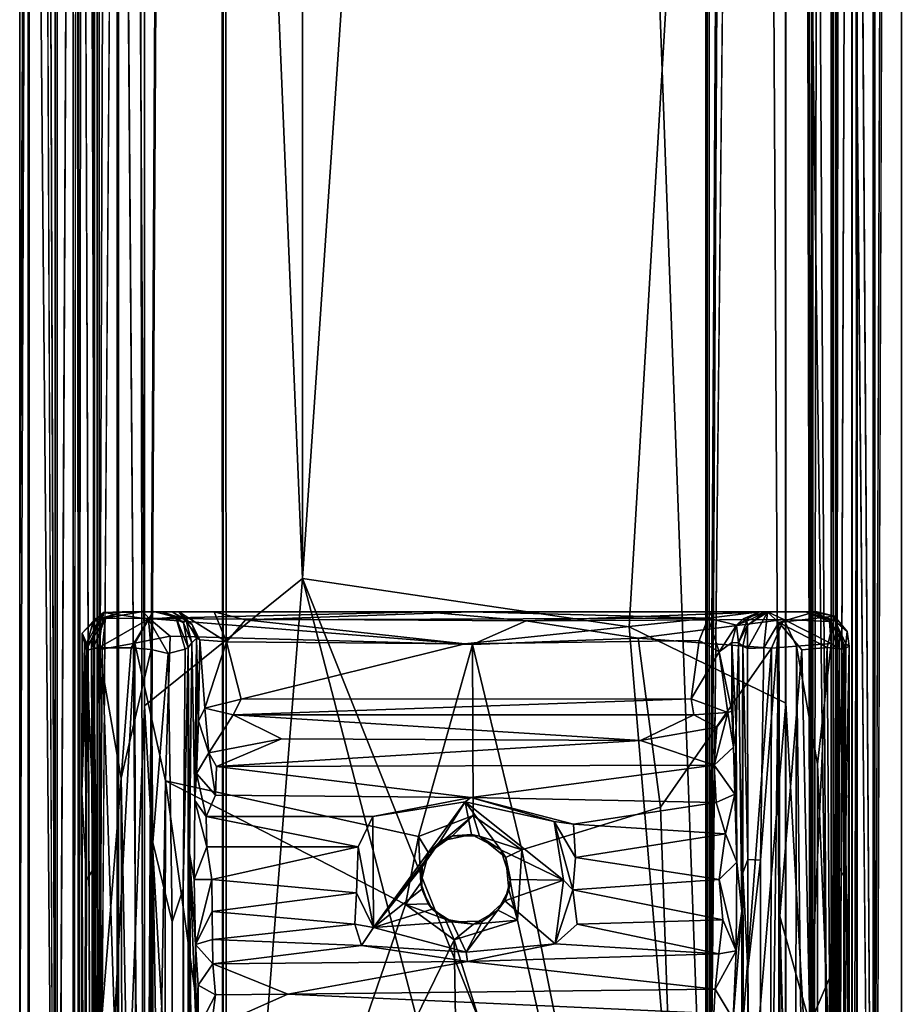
# Model space of a CAD drawing. Header units: millimetres. Extents: x -474 to 3044, y -109 to 1309.
# Tile 16 of 118: x -245 to -196, y 250 to 305. Entities that reach past the tile are written whole.
import ezdxf

# ---------------------------------------------------------------- set-up
doc = ezdxf.new("R2010")
doc.units = ezdxf.units.MM
doc.layers.add('Layer 01', color=7, linetype='Continuous', true_color=0x000000)

msp = doc.modelspace()

# ---------------------------------------------------------------- linework, layer by layer
at = {"layer": 'Layer 01'}
for points in [[(-245, 205.833, 968.25), (-245, 1017.466, 960.821), (-245, 586.839, 960.601)], [(-245, 205.833, 968.25), (-245, 779.039, 1006.526), (-245, 1017.466, 960.821)], [(-242, 1011.97, 1010.315), (-242.001, 1005.632, 1013.979), (-242, 189.757, 1010.209)], [(-242, 1011.97, 1010.315), (-242, 189.757, 1010.209), (-242, 187.964, 956.819), (-242, 1009.776, 956.793)], [(-206.595, 999.843, 949), (-202.021, 190.744, 948.999), (-202.001, 1011.891, 949)], [(-202.021, 190.744, 948.999), (-200.48, 198.266, 949.301), (-202.001, 1011.891, 949)], [(-200.48, 1011.003, 949.3), (-202.001, 1011.891, 949), (-200.48, 198.266, 949.301)], [(-241.726, 1011.309, 1015.455), (-241.726, 421.306, 1015.455), (-242.001, 189.019, 1013.981), (-242.001, 1005.632, 1013.979)], [(-241.726, 421.306, 1015.455), (-240.858, 1011.273, 1016.799), (-240.858, 189.64, 1016.799)], [(-239.523, 187.862, 1017.698), (-240.858, 189.64, 1016.799), (-240.858, 1011.273, 1016.799), (-239.519, 1003.537, 1017.699)], [(-198, 1011.716, 956.712), (-198, 189.598, 956.827), (-198, 188.208, 1010.185), (-198, 1010.39, 1010.484)], [(-198, 1011.716, 956.712), (-197.999, 1003.904, 953.016), (-198, 189.598, 956.827)], [(-239.454, 377.411, 949.274), (-237.991, 188.416, 948.999), (-237.997, 1010.694, 949)], [(-237.991, 188.416, 948.999), (-233.618, 1003.15, 949), (-237.997, 1010.694, 949)], [(-199.142, 1011.213, 950.201), (-200.48, 1011.003, 949.3), (-200.48, 198.266, 949.301)], [(-199.142, 189.179, 950.202), (-199.142, 1011.213, 950.201), (-200.48, 198.266, 949.301)], [(-198.275, 433.714, 951.543), (-199.142, 1011.213, 950.201), (-199.142, 189.179, 950.202)], [(-200.549, 189.449, 1017.728), (-202.026, 1002.052, 1018.001), (-200.546, 1010.442, 1017.726)], [(-200.549, 189.449, 1017.728), (-200.546, 1010.442, 1017.726), (-199.201, 188.695, 1016.858)], [(-200.546, 1010.442, 1017.726), (-199.201, 1008.501, 1016.858), (-199.201, 188.695, 1016.858)], [(-198, 188.208, 1010.185), (-198, 1008.517, 1014.006), (-198, 1010.39, 1010.484)], [(-242, 187.964, 956.819), (-242, 190.657, 953.007), (-242, 1009.776, 956.793)], [(-242, 1007.562, 953.006), (-242, 1009.776, 956.793), (-242, 190.657, 953.007)], [(-199.201, 188.695, 1016.858), (-199.201, 1008.501, 1016.858), (-198.299, 1001.31, 1015.518)], [(-198, 190.66, 1013.984), (-198.299, 1001.31, 1015.518), (-198, 1008.517, 1014.006)], [(-198, 188.208, 1010.185), (-198, 190.66, 1013.984), (-198, 1008.517, 1014.006)], [(-240.799, 1008.36, 950.142), (-241.7, 1001.278, 951.481), (-241.7, 198.075, 951.481)], [(-240.799, 189.292, 950.142), (-240.799, 1008.36, 950.142), (-241.7, 198.075, 951.481)], [(-239.454, 377.411, 949.274), (-240.799, 1008.36, 950.142), (-240.799, 189.292, 950.142)], [(-242, 190.657, 953.007), (-241.7, 198.075, 951.481), (-242, 1007.562, 953.006)], [(-241.7, 1001.278, 951.481), (-242, 1007.562, 953.006), (-241.7, 198.075, 951.481)], [(-242, 189.757, 1010.209), (-242.001, 1005.632, 1013.979), (-242.001, 189.019, 1013.981)], [(-237.999, 194.334, 1018), (-239.523, 187.862, 1017.698), (-239.519, 1003.537, 1017.699)], [(-237.999, 194.334, 1018), (-239.519, 1003.537, 1017.699), (-237.981, 1002.575, 1018)], [(-198.272, 716.483, 951.55), (-197.998, 299.485, 953.027), (-197.999, 1003.904, 953.016)], [(-197.998, 299.485, 953.027), (-198, 189.598, 956.827), (-197.999, 1003.904, 953.016)], [(-233.618, 1003.15, 949), (-237.991, 188.416, 948.999), (-233.569, 200.215, 949)], [(-233.618, 1003.15, 949), (-233.569, 200.215, 949), (-206.477, 197.316, 949), (-206.595, 999.843, 949)], [(-237.999, 194.334, 1018), (-237.981, 1002.575, 1018), (-233.855, 984.602, 1018)], [(-206.366, 974.404, 1018), (-202.026, 1002.052, 1018.001), (-206.293, 229.681, 1018)], [(-202.026, 1002.052, 1018.001), (-202.009, 204.181, 1018), (-206.293, 229.681, 1018)], [(-200.549, 189.449, 1017.728), (-202.009, 204.181, 1018), (-202.026, 1002.052, 1018.001)], [(-233.406, 199.61, 946), (-233.573, 997.706, 946), (-206.372, 1001.356, 946), (-206.415, 224.128, 946)], [(-206.372, 1001.356, 946), (-202.011, 1001.283, 946), (-206.415, 224.128, 946)], [(-206.415, 224.128, 946), (-202.011, 1001.283, 946), (-202.027, 638.197, 945.998)], [(-199.201, 188.695, 1016.858), (-198.299, 1001.31, 1015.518), (-198.3, 198.223, 1015.519)], [(-198, 190.66, 1013.984), (-198.3, 198.223, 1015.519), (-198.299, 1001.31, 1015.518)], [(-237.989, 202.444, 946), (-240.659, 218.661, 946.525), (-238.001, 1000.567, 946)], [(-238.001, 1000.567, 946), (-240.659, 218.661, 946.525), (-240.659, 981.209, 946.525)], [(-233.573, 997.706, 946), (-237.989, 202.444, 946), (-238.001, 1000.567, 946)], [(-206.477, 197.316, 949), (-202.021, 190.744, 948.999), (-206.595, 999.843, 949)], [(-233.406, 199.61, 946), (-237.989, 202.444, 946), (-233.573, 997.706, 946)], [(-196.999, 202.62, 1018.898), (-196.999, 997.546, 1018.898), (-199.34, 558.88, 1020.475)], [(-195.478, 615.092, 1016.543), (-196.999, 997.546, 1018.898), (-196.999, 202.62, 1018.898)], [(-233.608, 227.567, 1018), (-237.999, 194.334, 1018), (-233.855, 984.602, 1018)], [(-233.608, 227.567, 1018), (-233.855, 984.602, 1018), (-206.293, 229.681, 1018)], [(-233.855, 984.602, 1018), (-206.366, 974.404, 1018), (-206.293, 229.681, 1018)], [(-242.898, 202.967, 1019.001), (-242.898, 981.321, 1019.001), (-244.475, 658.266, 1016.66)], [(-243.001, 980.196, 948.102), (-240.659, 981.209, 946.525), (-240.659, 218.661, 946.525)], [(-240.545, 698.523, 1020.521), (-242.898, 981.321, 1019.001), (-242.898, 202.967, 1019.001)], [(-199.454, 459.865, 946.479), (-197.102, 980.989, 947.999), (-197.102, 203.19, 947.999)], [(-197.102, 203.19, 947.999), (-197.102, 980.989, 947.999), (-195.525, 639.106, 950.34)], [(-244.521, 574.59, 950.456), (-243.001, 980.196, 948.102), (-243.001, 203.834, 948.102)], [(-243.001, 203.834, 948.102), (-243.001, 980.196, 948.102), (-240.659, 218.661, 946.525)], [(-245, 242.153, 1006.361), (-245, 779.039, 1006.526), (-245, 205.833, 968.25)], [(-245, 242.153, 1006.361), (-245, 489.465, 1013.996), (-245, 779.039, 1006.526)], [(-197.998, 299.485, 953.027), (-198.272, 716.483, 951.55), (-198.275, 433.714, 951.543)], [(-240.544, 203.092, 1020.521), (-240.545, 698.523, 1020.521), (-242.898, 202.967, 1019.001)], [(-240.545, 698.523, 1020.521), (-238.001, 266.35, 1021), (-237.991, 485.787, 1021)], [(-240.544, 203.092, 1020.521), (-238.001, 266.35, 1021), (-240.545, 698.523, 1020.521)], [(-242.898, 202.967, 1019.001), (-244.475, 658.266, 1016.66), (-244.474, 381.128, 1016.662)], [(-197.102, 203.19, 947.999), (-195.525, 639.106, 950.34), (-195.525, 219.509, 950.341)], [(-202.01, 199.352, 946), (-206.415, 224.128, 946), (-202.027, 638.197, 945.998)], [(-199.458, 202.973, 946.477), (-202.01, 199.352, 946), (-202.027, 638.197, 945.998)], [(-199.458, 202.973, 946.477), (-202.027, 638.197, 945.998), (-199.454, 459.865, 946.479)], [(-195.482, 203.292, 1016.552), (-195.478, 615.092, 1016.543), (-196.999, 202.62, 1018.898)], [(-245, 586.839, 960.601), (-245.001, 560.631, 953.025), (-245, 207.055, 960.503)], [(-245, 205.833, 968.25), (-245, 586.839, 960.601), (-245, 207.055, 960.503)], [(-237.991, 485.787, 1021), (-229.118, 273.484, 1021), (-229.186, 576.982, 1021)], [(-229.118, 273.484, 1021), (-210.999, 539.865, 1021), (-229.186, 576.982, 1021)], [(-244.521, 574.59, 950.456), (-244.52, 202.756, 950.454), (-245.001, 194.967, 953.008), (-245.001, 560.631, 953.025)], [(-244.52, 202.756, 950.454), (-244.521, 574.59, 950.456), (-243.001, 203.834, 948.102)], [(-245.001, 194.967, 953.008), (-245, 207.055, 960.503), (-245.001, 560.631, 953.025)], [(-202.007, 418.931, 1021), (-199.341, 219.11, 1020.476), (-199.34, 558.88, 1020.475)], [(-196.999, 202.62, 1018.898), (-199.34, 558.88, 1020.475), (-199.341, 219.11, 1020.476)], [(-210.789, 270.778, 1021), (-202.007, 418.931, 1021), (-210.999, 539.865, 1021), (-229.118, 273.484, 1021)], [(-245, 242.153, 1006.361), (-245, 272.961, 1014.002), (-245, 489.465, 1013.996)], [(-245, 272.961, 1014.002), (-244.474, 381.128, 1016.662), (-245, 489.465, 1013.996)], [(-229.118, 273.484, 1021), (-237.991, 485.787, 1021), (-238.001, 266.35, 1021)], [(-199.458, 202.973, 946.477), (-199.454, 459.865, 946.479), (-197.102, 203.19, 947.999)], [(-198.279, 189.897, 951.535), (-198.275, 433.714, 951.543), (-199.142, 189.179, 950.202)], [(-198.279, 189.897, 951.535), (-197.998, 299.485, 953.027), (-198.275, 433.714, 951.543)], [(-241.724, 190.157, 1015.459), (-242.001, 189.019, 1013.981), (-241.726, 421.306, 1015.455)], [(-241.724, 190.157, 1015.459), (-241.726, 421.306, 1015.455), (-240.858, 189.64, 1016.799)], [(-201.998, 266.486, 1021), (-202.007, 418.931, 1021), (-210.789, 270.778, 1021)], [(-201.998, 266.486, 1021), (-199.341, 219.11, 1020.476), (-202.007, 418.931, 1021)], [(-245, 245.401, 1014), (-244.474, 381.128, 1016.662), (-245, 272.961, 1014.002)], [(-244.474, 381.128, 1016.662), (-245, 245.401, 1014), (-244.476, 219.43, 1016.658)], [(-242.898, 202.967, 1019.001), (-244.474, 381.128, 1016.662), (-244.476, 219.43, 1016.658)], [(-239.455, 189.258, 949.275), (-239.454, 377.411, 949.274), (-240.799, 189.292, 950.142)], [(-239.455, 189.258, 949.275), (-237.991, 188.416, 948.999), (-239.454, 377.411, 949.274)], [(-198.279, 189.897, 951.535), (-197.998, 170, 952.968), (-197.998, 299.485, 953.027)], [(-198, 189.598, 956.827), (-197.998, 299.485, 953.027), (-197.998, 170, 952.968)], [(-234.54, 205.943, 1021), (-229.118, 273.484, 1021), (-238.001, 266.35, 1021)], [(-202.263, 170, 1021), (-229.118, 273.484, 1021), (-234.54, 205.943, 1021)], [(-210.789, 270.778, 1021), (-229.118, 273.484, 1021), (-206.23, 216.225, 1021)], [(-202.263, 170, 1021), (-206.23, 216.225, 1021), (-229.118, 273.484, 1021)], [(-245, 242.153, 1006.361), (-245, 245.401, 1014), (-245, 272.961, 1014.002)], [(-240.288, 271.574, 977.498), (-241.259, 269.475, 977.094), (-241.488, 270.419, 978.748)], [(-241.488, 270.419, 978.748), (-240.864, 271.112, 984.593), (-240.288, 271.574, 977.498)], [(-240.582, 269.59, 975.918), (-241.259, 269.475, 977.094), (-240.288, 271.574, 977.498)], [(-240.594, 271.095, 999.559), (-239.246, 271.625, 1004.375), (-240.864, 271.112, 984.593)], [(-240.288, 271.574, 977.498), (-240.864, 271.112, 984.593), (-239.246, 271.625, 1004.375)], [(-239.246, 271.625, 1004.375), (-240.594, 271.095, 999.559), (-240.184, 271.269, 1014.426)], [(-237.765, 271.216, 974.872), (-240.582, 269.59, 975.918), (-240.288, 271.574, 977.498)], [(-237.499, 271.634, 976.444), (-240.288, 271.574, 977.498), (-237.021, 271.615, 990.364)], [(-240.288, 271.574, 977.498), (-237.499, 271.634, 976.444), (-237.765, 271.216, 974.872)], [(-239.246, 271.625, 1004.375), (-237.021, 271.615, 990.364), (-240.288, 271.574, 977.498)], [(-238.09, 271.644, 1015.662), (-239.246, 271.625, 1004.375), (-240.184, 271.269, 1014.426)], [(-240.184, 271.269, 1014.426), (-237.725, 271.237, 1016.756), (-238.09, 271.644, 1015.662)], [(-238.09, 271.644, 1015.662), (-236.439, 271.619, 1008.886), (-239.246, 271.625, 1004.375)], [(-239.246, 271.625, 1004.375), (-236.439, 271.619, 1008.886), (-237.021, 271.615, 990.364)], [(-236.066, 271.61, 1011.746), (-238.09, 271.644, 1015.662), (-234.08, 271.612, 1012.987)], [(-236.066, 271.61, 1011.746), (-236.439, 271.619, 1008.886), (-238.09, 271.644, 1015.662)], [(-222.225, 271.626, 1015.489), (-234.08, 271.612, 1012.987), (-238.09, 271.644, 1015.662)], [(-222.225, 271.626, 1015.489), (-238.09, 271.644, 1015.662), (-237.725, 271.237, 1016.756)], [(-236.246, 271.318, 976.358), (-237.765, 271.216, 974.872), (-237.499, 271.634, 976.444)], [(-237.765, 271.216, 974.872), (-236.246, 271.318, 976.358), (-235.714, 269.527, 975.708), (-236.661, 269.288, 974.754)], [(-216.581, 271.107, 1016.86), (-222.225, 271.626, 1015.489), (-237.725, 271.237, 1016.756)], [(-237.499, 271.634, 976.444), (-237.021, 271.615, 990.364), (-236.246, 271.318, 976.358)], [(-237.021, 271.615, 990.364), (-236.439, 271.619, 1008.886), (-235.676, 271.18, 1001.407)], [(-235.813, 271.009, 981.527), (-236.246, 271.318, 976.358), (-237.021, 271.615, 990.364)], [(-235.813, 271.009, 981.527), (-237.021, 271.615, 990.364), (-235.676, 271.18, 1001.407)], [(-235.676, 271.18, 1001.407), (-236.439, 271.619, 1008.886), (-235.326, 270.911, 1007.019)], [(-235.326, 270.911, 1007.019), (-236.439, 271.619, 1008.886), (-236.066, 271.61, 1011.746)], [(-236.246, 271.318, 976.358), (-235.813, 271.009, 981.527), (-235.542, 269.609, 976.517)], [(-235.542, 269.609, 976.517), (-235.714, 269.527, 975.708), (-236.246, 271.318, 976.358)], [(-236.066, 271.61, 1011.746), (-234.08, 271.612, 1012.987), (-233.389, 269.94, 1011.385)], [(-233.389, 269.94, 1011.385), (-234.89, 270.044, 1010.233), (-236.066, 271.61, 1011.746)], [(-236.066, 271.61, 1011.746), (-234.89, 270.044, 1010.233), (-235.326, 270.911, 1007.019)], [(-234.08, 271.612, 1012.987), (-222.225, 271.626, 1015.489), (-219.701, 271.628, 1013.276)], [(-232.321, 271.164, 1011.915), (-234.08, 271.612, 1012.987), (-219.701, 271.628, 1013.276)], [(-234.08, 271.612, 1012.987), (-232.321, 271.164, 1011.915), (-233.389, 269.94, 1011.385)], [(-232.321, 271.164, 1011.915), (-219.701, 271.628, 1013.276), (-206.364, 271.259, 1012.03)], [(-222.225, 271.626, 1015.489), (-206.166, 271.607, 1012.953), (-219.701, 271.628, 1013.276)], [(-222.225, 271.626, 1015.489), (-203.035, 271.628, 1015.923), (-206.166, 271.607, 1012.953)], [(-216.581, 271.107, 1016.86), (-203.035, 271.628, 1015.923), (-222.225, 271.626, 1015.489)], [(-206.166, 271.607, 1012.953), (-206.364, 271.259, 1012.03), (-219.701, 271.628, 1013.276)], [(-203.035, 271.628, 1015.923), (-216.581, 271.107, 1016.86), (-202.114, 271.18, 1016.819)], [(-204.767, 270.867, 1010.173), (-206.364, 271.259, 1012.03), (-203.452, 271.624, 1011.374)], [(-203.452, 271.624, 1011.374), (-206.364, 271.259, 1012.03), (-206.166, 271.607, 1012.953)], [(-203.035, 271.628, 1015.923), (-200.878, 271.624, 1013.661), (-203.452, 271.624, 1011.374), (-206.166, 271.607, 1012.953)], [(-204.767, 270.867, 1010.173), (-203.452, 271.624, 1011.374), (-204.395, 271.232, 1007.496)], [(-203.452, 271.624, 1011.374), (-203.131, 271.598, 990.684), (-204.395, 271.232, 1007.496)], [(-204.19, 271.095, 993.009), (-204.395, 271.232, 1007.496), (-203.131, 271.598, 990.684)], [(-204.19, 271.095, 993.009), (-203.131, 271.598, 990.684), (-204.142, 270.869, 976.805)], [(-204.154, 269.569, 975.586), (-203.018, 271.604, 976.004), (-203.225, 269.604, 974.725)], [(-204.142, 270.869, 976.805), (-203.018, 271.604, 976.004), (-204.154, 269.569, 975.586)], [(-204.142, 270.869, 976.805), (-203.131, 271.598, 990.684), (-203.018, 271.604, 976.004)], [(-203.131, 271.598, 990.684), (-203.452, 271.624, 1011.374), (-200.503, 271.619, 992.308)], [(-200.878, 271.624, 1013.661), (-200.503, 271.619, 992.308), (-203.452, 271.624, 1011.374)], [(-202.395, 271.023, 974.602), (-203.225, 269.604, 974.725), (-203.018, 271.604, 976.004)], [(-203.018, 271.604, 976.004), (-203.131, 271.598, 990.684), (-200.305, 271.632, 977.714)], [(-203.131, 271.598, 990.684), (-200.503, 271.619, 992.308), (-200.305, 271.632, 977.714)], [(-199.549, 271.068, 1014.281), (-200.878, 271.624, 1013.661), (-203.035, 271.628, 1015.923), (-202.114, 271.18, 1016.819)], [(-200.305, 271.632, 977.714), (-202.395, 271.023, 974.602), (-203.018, 271.604, 976.004)], [(-199.268, 271.376, 977.564), (-202.395, 271.023, 974.602), (-200.305, 271.632, 977.714)], [(-199.67, 269.618, 975.616), (-202.395, 271.023, 974.602), (-199.268, 271.376, 977.564)], [(-200.878, 271.624, 1013.661), (-199.549, 271.068, 1014.281), (-199.578, 271.198, 1007.646)], [(-199.578, 271.198, 1007.646), (-200.503, 271.619, 992.308), (-200.878, 271.624, 1013.661)], [(-200.503, 271.619, 992.308), (-199.268, 271.376, 977.564), (-200.305, 271.632, 977.714)], [(-199.233, 271.095, 992.558), (-200.503, 271.619, 992.308), (-199.578, 271.198, 1007.646)], [(-199.233, 271.095, 992.558), (-199.268, 271.376, 977.564), (-200.503, 271.619, 992.308)], [(-198.743, 269.527, 976.978), (-199.67, 269.618, 975.616), (-199.268, 271.376, 977.564)], [(-198.743, 269.527, 976.978), (-199.268, 271.376, 977.564), (-198.559, 270.51, 979.038), (-198.437, 269.695, 978.338)], [(-199.268, 271.376, 977.564), (-199.233, 271.095, 992.558), (-198.559, 270.51, 979.038)], [(-240.864, 271.112, 984.593), (-241.488, 270.419, 978.748), (-241.232, 269.822, 993.568)], [(-240.594, 271.095, 999.559), (-240.864, 271.112, 984.593), (-241.232, 269.822, 993.568)], [(-240.594, 271.095, 999.559), (-241.232, 269.822, 993.568), (-240.967, 270.023, 1008.103)], [(-240.184, 271.269, 1014.426), (-240.967, 270.023, 1008.103), (-240.864, 269.608, 1013.614)], [(-240.184, 271.269, 1014.426), (-240.594, 271.095, 999.559), (-240.967, 270.023, 1008.103)], [(-240.184, 271.269, 1014.426), (-240.864, 269.608, 1013.614), (-240.379, 269.525, 1015.496)], [(-237.765, 271.216, 974.872), (-238.741, 269.603, 974.75), (-240.582, 269.59, 975.918)], [(-240.184, 271.269, 1014.426), (-240.379, 269.525, 1015.496), (-238.529, 269.862, 1017.097), (-237.725, 271.237, 1016.756)], [(-238.741, 269.603, 974.75), (-237.765, 271.216, 974.872), (-237.617, 269.506, 974.586)], [(-237.725, 271.237, 1016.756), (-238.529, 269.862, 1017.097), (-236.547, 270.255, 1017.401)], [(-236.661, 269.288, 974.754), (-237.617, 269.506, 974.586), (-237.765, 271.216, 974.872)], [(-237.725, 271.237, 1016.756), (-236.547, 270.255, 1017.401), (-219.583, 269.778, 1017.401)], [(-216.581, 271.107, 1016.86), (-237.725, 271.237, 1016.756), (-219.583, 269.778, 1017.401)], [(-235.813, 271.009, 981.527), (-235.676, 271.18, 1001.407), (-235.33, 269.87, 988.172)], [(-235.542, 269.609, 976.517), (-235.813, 271.009, 981.527), (-235.33, 269.87, 988.172)], [(-235.676, 271.18, 1001.407), (-235.326, 270.911, 1007.019), (-235.085, 270.146, 1001.37)], [(-235.676, 271.18, 1001.407), (-235.085, 270.146, 1001.37), (-235.33, 269.87, 988.172)], [(-235.085, 270.146, 1001.37), (-235.326, 270.911, 1007.019), (-234.89, 270.044, 1010.233)], [(-233.389, 269.94, 1011.385), (-232.321, 271.164, 1011.915), (-220.015, 269.823, 1011.4)], [(-206.364, 271.259, 1012.03), (-220.015, 269.823, 1011.4), (-232.321, 271.164, 1011.915)], [(-220.015, 269.823, 1011.4), (-206.364, 271.259, 1012.03), (-206.86, 270.006, 1011.395)], [(-210.295, 270.136, 1017.395), (-216.581, 271.107, 1016.86), (-219.583, 269.778, 1017.401)], [(-202.114, 271.18, 1016.819), (-216.581, 271.107, 1016.86), (-210.295, 270.136, 1017.395)], [(-206.23, 216.225, 1021), (-201.998, 266.486, 1021), (-210.789, 270.778, 1021)], [(-202.114, 271.18, 1016.819), (-210.295, 270.136, 1017.395), (-202.793, 269.588, 1017.4)], [(-206.86, 270.006, 1011.395), (-206.364, 271.259, 1012.03), (-205.747, 269.379, 1010.986)], [(-204.767, 270.867, 1010.173), (-205.747, 269.379, 1010.986), (-206.364, 271.259, 1012.03)], [(-204.767, 270.867, 1010.173), (-205.031, 269.898, 1009.798), (-205.747, 269.379, 1010.986)], [(-204.648, 269.88, 989.538), (-205.031, 269.898, 1009.798), (-204.767, 270.867, 1010.173)], [(-204.395, 271.232, 1007.496), (-204.19, 271.095, 993.009), (-204.767, 270.867, 1010.173)], [(-204.648, 269.88, 989.538), (-204.767, 270.867, 1010.173), (-204.19, 271.095, 993.009)], [(-204.142, 270.869, 976.805), (-204.648, 269.88, 989.538), (-204.19, 271.095, 993.009)], [(-204.417, 269.694, 976.483), (-204.648, 269.88, 989.538), (-204.142, 270.869, 976.805)], [(-204.154, 269.569, 975.586), (-204.417, 269.694, 976.483), (-204.142, 270.869, 976.805)], [(-203.425, 257.69, 974.875), (-202.395, 271.023, 974.602), (-203.426, 191.174, 974.876)], [(-202.418, 189.008, 974.601), (-203.426, 191.174, 974.876), (-202.395, 271.023, 974.602)], [(-203.425, 257.69, 974.875), (-203.225, 269.604, 974.725), (-202.395, 271.023, 974.602)], [(-202.114, 271.18, 1016.819), (-202.793, 269.588, 1017.4), (-201.395, 269.695, 1017.07)], [(-202.418, 189.008, 974.601), (-202.395, 271.023, 974.602), (-202.342, 254.536, 974.601)], [(-202.342, 254.536, 974.601), (-202.395, 271.023, 974.602), (-201.092, 269.491, 974.768)], [(-199.67, 269.618, 975.616), (-201.092, 269.491, 974.768), (-202.395, 271.023, 974.602)], [(-199.461, 269.845, 1015.217), (-199.549, 271.068, 1014.281), (-202.114, 271.18, 1016.819)], [(-199.461, 269.845, 1015.217), (-202.114, 271.18, 1016.819), (-201.395, 269.695, 1017.07)], [(-199.549, 271.068, 1014.281), (-198.993, 270.211, 1007.982), (-199.578, 271.198, 1007.646)], [(-199.578, 271.198, 1007.646), (-198.993, 270.211, 1007.982), (-198.725, 269.752, 993.715)], [(-199.233, 271.095, 992.558), (-199.578, 271.198, 1007.646), (-198.725, 269.752, 993.715)], [(-199.549, 271.068, 1014.281), (-199.093, 269.555, 1013.596), (-198.993, 270.211, 1007.982)], [(-199.461, 269.845, 1015.217), (-199.093, 269.555, 1013.596), (-199.549, 271.068, 1014.281)], [(-198.632, 269.822, 988.568), (-199.233, 271.095, 992.558), (-198.725, 269.752, 993.715)], [(-198.632, 269.822, 988.568), (-198.559, 270.51, 979.038), (-199.233, 271.095, 992.558)], [(-241.509, 261.486, 978.729), (-241.488, 270.419, 978.748), (-241.259, 269.475, 977.094)], [(-241.36, 269.862, 986.617), (-241.488, 270.419, 978.748), (-241.509, 261.486, 978.729)], [(-241.232, 269.822, 993.568), (-241.488, 270.419, 978.748), (-241.36, 269.862, 986.617)], [(-236.813, 262.135, 1017.406), (-236.547, 270.255, 1017.401), (-238.529, 269.862, 1017.097)], [(-236.547, 270.255, 1017.401), (-236.813, 262.135, 1017.406), (-222.611, 259.01, 1017.4), (-219.583, 269.778, 1017.401)], [(-198.559, 270.51, 979.038), (-198.632, 269.822, 988.568), (-198.437, 269.695, 978.338)], [(-241.25, 256.567, 992.602), (-241.36, 269.862, 986.617), (-241.509, 261.486, 978.729)], [(-241.25, 256.567, 992.602), (-241.232, 269.822, 993.568), (-241.36, 269.862, 986.617)], [(-241.25, 256.567, 992.602), (-240.936, 257.087, 1009.634), (-240.967, 270.023, 1008.103), (-241.232, 269.822, 993.568)], [(-240.936, 257.087, 1009.634), (-240.864, 269.608, 1013.614), (-240.967, 270.023, 1008.103)], [(-239.679, 248.603, 1016.296), (-238.529, 269.862, 1017.097), (-240.379, 269.525, 1015.496)], [(-238.392, 169.328, 1017.133), (-238.529, 269.862, 1017.097), (-239.679, 248.603, 1016.296)], [(-238.529, 269.862, 1017.097), (-238.392, 169.328, 1017.133), (-236.813, 262.135, 1017.406)], [(-235.33, 269.87, 988.172), (-235.472, 258.054, 980.42), (-235.542, 269.609, 976.517)], [(-235.472, 258.054, 980.42), (-235.33, 269.87, 988.172), (-235.173, 261.029, 996.586), (-235.21, 256.599, 994.634)], [(-235.33, 269.87, 988.172), (-235.085, 270.146, 1001.37), (-235.173, 261.029, 996.586)], [(-235.085, 270.146, 1001.37), (-235.081, 262.543, 1001.054), (-235.173, 261.029, 996.586)], [(-235.085, 270.146, 1001.37), (-234.89, 270.044, 1010.233), (-234.961, 265.491, 1008.034)], [(-234.961, 265.491, 1008.034), (-235.081, 262.543, 1001.054), (-235.085, 270.146, 1001.37)], [(-234.961, 265.491, 1008.034), (-234.89, 270.044, 1010.233), (-234.611, 266.205, 1010.565)], [(-233.389, 269.94, 1011.385), (-234.611, 266.205, 1010.565), (-234.89, 270.044, 1010.233)], [(-233.389, 269.94, 1011.385), (-232.562, 266.719, 1011.404), (-234.611, 266.205, 1010.565)], [(-220.015, 269.823, 1011.4), (-232.562, 266.719, 1011.404), (-233.389, 269.94, 1011.385)], [(-206.86, 270.006, 1011.395), (-207.317, 266.735, 1011.409), (-232.562, 266.719, 1011.404), (-220.015, 269.823, 1011.4)], [(-219.54, 260.196, 1017.399), (-219.583, 269.778, 1017.401), (-222.611, 259.01, 1017.4)], [(-209.032, 260.655, 1017.4), (-210.295, 270.136, 1017.395), (-219.583, 269.778, 1017.401), (-216.817, 258.253, 1017.4)], [(-219.583, 269.778, 1017.401), (-219.54, 260.196, 1017.399), (-216.817, 258.253, 1017.4)], [(-202.793, 269.588, 1017.4), (-210.295, 270.136, 1017.395), (-209.032, 260.655, 1017.4)], [(-207.317, 266.735, 1011.409), (-206.86, 270.006, 1011.395), (-205.747, 269.379, 1010.986)], [(-205.747, 269.379, 1010.986), (-205.031, 269.898, 1009.798), (-205.024, 266.04, 1009.501)], [(-205.024, 266.04, 1009.501), (-205.031, 269.898, 1009.798), (-204.927, 264.022, 1004.388)], [(-205.031, 269.898, 1009.798), (-204.776, 265.111, 996.192), (-204.927, 264.022, 1004.388)], [(-205.031, 269.898, 1009.798), (-204.648, 269.88, 989.538), (-204.776, 265.111, 996.192)], [(-204.776, 265.111, 996.192), (-204.648, 269.88, 989.538), (-204.464, 254.823, 979.381), (-204.747, 257.573, 994.638)], [(-204.648, 269.88, 989.538), (-204.417, 269.694, 976.483), (-204.464, 254.823, 979.381)], [(-204.464, 254.823, 979.381), (-204.417, 269.694, 976.483), (-204.414, 256.964, 976.59)], [(-204.154, 269.569, 975.586), (-204.122, 257.715, 975.562), (-204.417, 269.694, 976.483)], [(-204.417, 269.694, 976.483), (-204.122, 257.715, 975.562), (-204.414, 256.964, 976.59)], [(-201.395, 269.695, 1017.07), (-202.793, 269.588, 1017.4), (-202.986, 169.324, 1017.402), (-201.562, 169.329, 1017.13)], [(-201.395, 269.695, 1017.07), (-201.562, 169.329, 1017.13), (-200.24, 169.348, 1016.267)], [(-199.461, 269.845, 1015.217), (-201.395, 269.695, 1017.07), (-200.211, 263.075, 1016.236)], [(-201.395, 269.695, 1017.07), (-200.24, 169.348, 1016.267), (-200.211, 263.075, 1016.236)], [(-200.211, 263.075, 1016.236), (-199.425, 243.84, 1015.076), (-199.461, 269.845, 1015.217)], [(-199.093, 269.555, 1013.596), (-199.461, 269.845, 1015.217), (-199.425, 243.84, 1015.076)], [(-198.993, 270.211, 1007.982), (-199.093, 269.555, 1013.596), (-199.013, 257.26, 1009.22)], [(-198.993, 270.211, 1007.982), (-199.013, 257.26, 1009.22), (-198.685, 256.675, 991.456), (-198.725, 269.752, 993.715)], [(-198.743, 269.527, 976.978), (-198.437, 269.695, 978.338), (-198.448, 239.638, 978.571)], [(-198.685, 256.675, 991.456), (-198.632, 269.822, 988.568), (-198.725, 269.752, 993.715)], [(-198.685, 256.675, 991.456), (-198.437, 269.695, 978.338), (-198.632, 269.822, 988.568)], [(-198.609, 219.606, 987.318), (-198.437, 269.695, 978.338), (-198.685, 256.675, 991.456)], [(-198.437, 269.695, 978.338), (-198.609, 219.606, 987.318), (-198.448, 239.638, 978.571)], [(-241.259, 269.475, 977.094), (-241.507, 203, 978.59), (-241.509, 261.486, 978.729)], [(-241.3, 170.95, 977.169), (-241.507, 203, 978.59), (-241.259, 269.475, 977.094)], [(-241.3, 170.95, 977.169), (-241.259, 269.475, 977.094), (-240.395, 248.875, 975.773)], [(-241.259, 269.475, 977.094), (-240.582, 269.59, 975.918), (-240.395, 248.875, 975.773)], [(-240.946, 182.506, 1009.063), (-240.862, 188.903, 1013.574), (-240.864, 269.608, 1013.614), (-240.936, 257.087, 1009.634)], [(-240.864, 269.608, 1013.614), (-240.529, 244.549, 1015.081), (-240.379, 269.525, 1015.496)], [(-240.862, 188.903, 1013.574), (-240.529, 244.549, 1015.081), (-240.864, 269.608, 1013.614)], [(-240.582, 269.59, 975.918), (-238.741, 269.603, 974.75), (-239.302, 262.291, 974.955)], [(-239.302, 262.291, 974.955), (-240.395, 248.875, 975.773), (-240.582, 269.59, 975.918)], [(-239.679, 248.603, 1016.296), (-240.379, 269.525, 1015.496), (-240.529, 244.549, 1015.081)], [(-238.741, 269.603, 974.75), (-237.617, 269.506, 974.586), (-239.302, 262.291, 974.955)], [(-237.617, 269.506, 974.586), (-237.59, 170.482, 974.579), (-239.302, 262.291, 974.955)], [(-237.535, 258.675, 974.603), (-237.59, 170.482, 974.579), (-237.617, 269.506, 974.586)], [(-237.617, 269.506, 974.586), (-236.661, 269.288, 974.754), (-237.535, 258.675, 974.603)], [(-236.439, 254.226, 974.931), (-237.535, 258.675, 974.603), (-236.661, 269.288, 974.754)], [(-236.439, 254.226, 974.931), (-236.661, 269.288, 974.754), (-235.714, 269.527, 975.708), (-235.829, 256.078, 975.571)], [(-235.829, 256.078, 975.571), (-235.542, 269.609, 976.517), (-235.542, 185.761, 976.591)], [(-235.542, 269.609, 976.517), (-235.829, 256.078, 975.571), (-235.714, 269.527, 975.708)], [(-235.542, 269.609, 976.517), (-235.472, 258.054, 980.42), (-235.542, 185.761, 976.591)], [(-209.032, 260.655, 1017.4), (-207.284, 210.569, 1017.4), (-202.793, 269.588, 1017.4)], [(-205.747, 269.379, 1010.986), (-205.25, 265.977, 1010.414), (-207.317, 266.735, 1011.409)], [(-207.284, 210.569, 1017.4), (-202.986, 169.324, 1017.402), (-202.793, 269.588, 1017.4)], [(-205.747, 269.379, 1010.986), (-205.024, 266.04, 1009.501), (-205.25, 265.977, 1010.414)], [(-203.225, 269.604, 974.725), (-203.425, 257.69, 974.875), (-204.122, 257.715, 975.562), (-204.154, 269.569, 975.586)], [(-200.657, 248.496, 974.993), (-202.342, 254.536, 974.601), (-201.092, 269.491, 974.768)], [(-199.67, 269.618, 975.616), (-200.657, 248.496, 974.993), (-201.092, 269.491, 974.768)], [(-200.657, 248.496, 974.993), (-199.67, 269.618, 975.616), (-199.541, 251.053, 975.792)], [(-198.743, 269.527, 976.978), (-199.541, 251.053, 975.792), (-199.67, 269.618, 975.616)], [(-198.743, 269.527, 976.978), (-199.54, 197.99, 975.792), (-199.541, 251.053, 975.792)], [(-198.743, 269.527, 976.978), (-198.73, 196.148, 977.06), (-199.54, 197.99, 975.792)], [(-199.425, 243.84, 1015.076), (-199.094, 187.074, 1013.571), (-199.093, 269.555, 1013.596)], [(-199.011, 169.467, 1009.06), (-199.013, 257.26, 1009.22), (-199.093, 269.555, 1013.596), (-199.094, 187.074, 1013.571)], [(-198.743, 269.527, 976.978), (-198.448, 239.638, 978.571), (-198.73, 196.148, 977.06)], [(-240.544, 203.092, 1020.521), (-237.992, 203.218, 1021.001), (-238.001, 266.35, 1021)], [(-237.992, 203.218, 1021.001), (-234.54, 205.943, 1021), (-238.001, 266.35, 1021)], [(-233.013, 265.845, 1010.882), (-234.611, 266.205, 1010.565), (-232.562, 266.719, 1011.404)], [(-207.317, 266.735, 1011.409), (-207.161, 265.847, 1010.891), (-233.013, 265.845, 1010.882)], [(-232.562, 266.719, 1011.404), (-207.317, 266.735, 1011.409), (-233.013, 265.845, 1010.882)], [(-207.161, 265.847, 1010.891), (-207.317, 266.735, 1011.409), (-205.25, 265.977, 1010.414)], [(-201.988, 202.726, 1020.999), (-201.998, 266.486, 1021), (-206.23, 216.225, 1021)], [(-201.988, 202.726, 1020.999), (-199.341, 219.11, 1020.476), (-201.998, 266.486, 1021)], [(-234.961, 265.491, 1008.034), (-234.611, 266.205, 1010.565), (-234.378, 263.701, 1006.452)], [(-233.013, 265.845, 1010.882), (-234.378, 263.701, 1006.452), (-234.611, 266.205, 1010.565)], [(-234.378, 263.701, 1006.452), (-233.013, 265.845, 1010.882), (-230.302, 264.486, 1008.253)], [(-210.159, 264.395, 1008.072), (-233.013, 265.845, 1010.882), (-207.161, 265.847, 1010.891)], [(-233.013, 265.845, 1010.882), (-210.159, 264.395, 1008.072), (-230.302, 264.486, 1008.253)], [(-205.878, 265.15, 1009.618), (-210.159, 264.395, 1008.072), (-207.161, 265.847, 1010.891)], [(-205.25, 265.977, 1010.414), (-205.878, 265.15, 1009.618), (-207.161, 265.847, 1010.891)], [(-206.02, 263.009, 1004.744), (-205.878, 265.15, 1009.618), (-205.25, 265.977, 1010.414)], [(-204.927, 264.022, 1004.388), (-206.02, 263.009, 1004.744), (-205.25, 265.977, 1010.414)], [(-205.024, 266.04, 1009.501), (-204.927, 264.022, 1004.388), (-205.25, 265.977, 1010.414)], [(-235.081, 262.543, 1001.054), (-234.961, 265.491, 1008.034), (-234.378, 263.701, 1006.452)], [(-206.02, 263.009, 1004.744), (-210.159, 264.395, 1008.072), (-205.878, 265.15, 1009.618)], [(-204.776, 265.111, 996.192), (-204.865, 261.379, 998.37), (-204.927, 264.022, 1004.388)], [(-204.747, 257.573, 994.638), (-204.865, 261.379, 998.37), (-204.776, 265.111, 996.192)], [(-234.378, 263.701, 1006.452), (-230.302, 264.486, 1008.253), (-233.948, 262.937, 1004.481)], [(-230.302, 264.486, 1008.253), (-210.159, 264.395, 1008.072), (-233.948, 262.937, 1004.481)], [(-233.948, 262.937, 1004.481), (-210.159, 264.395, 1008.072), (-206.02, 263.009, 1004.744)], [(-234.378, 263.701, 1006.452), (-234.015, 261.329, 999.65), (-235.081, 262.543, 1001.054)], [(-234.378, 263.701, 1006.452), (-233.948, 262.937, 1004.481), (-234.015, 261.329, 999.65)], [(-204.927, 264.022, 1004.388), (-204.865, 261.379, 998.37), (-206.02, 263.009, 1004.744)], [(-200.211, 263.075, 1016.236), (-200.24, 169.348, 1016.267), (-199.425, 243.84, 1015.076)], [(-235.173, 261.029, 996.586), (-235.081, 262.543, 1001.054), (-234.538, 260.136, 997.269)], [(-234.538, 260.136, 997.269), (-235.081, 262.543, 1001.054), (-234.015, 261.329, 999.65)], [(-219.686, 261.193, 999.187), (-234.015, 261.329, 999.65), (-233.948, 262.937, 1004.481)], [(-219.686, 261.193, 999.187), (-233.948, 262.937, 1004.481), (-206.02, 263.009, 1004.744)], [(-206.02, 263.009, 1004.744), (-205.916, 260.915, 998.51), (-219.686, 261.193, 999.187)], [(-205.916, 260.915, 998.51), (-206.02, 263.009, 1004.744), (-204.865, 261.379, 998.37)], [(-240.395, 248.875, 975.773), (-239.302, 262.291, 974.955), (-239.161, 197.928, 974.922)], [(-237.59, 170.482, 974.579), (-239.161, 197.928, 974.922), (-239.302, 262.291, 974.955)], [(-236.813, 262.135, 1017.406), (-238.392, 169.328, 1017.133), (-236.98, 169.322, 1017.401)], [(-236.813, 262.135, 1017.406), (-236.98, 169.322, 1017.401), (-232.234, 229.385, 1017.4)], [(-236.813, 262.135, 1017.406), (-232.234, 229.385, 1017.4), (-223.348, 255.189, 1017.399)], [(-223.348, 255.189, 1017.399), (-222.611, 259.01, 1017.4), (-236.813, 262.135, 1017.406)], [(-241.348, 219.551, 987.263), (-241.25, 256.567, 992.602), (-241.509, 261.486, 978.729)], [(-241.509, 261.486, 978.729), (-241.507, 203, 978.59), (-241.348, 219.551, 987.263)], [(-205.381, 259.169, 996.32), (-205.916, 260.915, 998.51), (-204.865, 261.379, 998.37)], [(-204.747, 257.573, 994.638), (-205.381, 259.169, 996.32), (-204.865, 261.379, 998.37)], [(-234.504, 258.434, 996.009), (-235.21, 256.599, 994.634), (-235.173, 261.029, 996.586)], [(-234.504, 258.434, 996.009), (-235.173, 261.029, 996.586), (-234.538, 260.136, 997.269)], [(-234.538, 260.136, 997.269), (-234.015, 261.329, 999.65), (-219.686, 261.193, 999.187), (-225.187, 260.139, 997.328)], [(-219.686, 261.193, 999.187), (-219.989, 260.947, 997.532), (-225.187, 260.139, 997.328)], [(-219.989, 260.947, 997.532), (-225.138, 253.896, 997.4), (-225.187, 260.139, 997.328)], [(-225.138, 253.896, 997.4), (-219.989, 260.947, 997.532), (-221.405, 258.743, 997.502)], [(-219.989, 260.947, 997.532), (-219.647, 259.126, 997.514), (-221.405, 258.743, 997.502)], [(-219.686, 261.193, 999.187), (-214.995, 259.857, 997.365), (-219.989, 260.947, 997.532)], [(-219.989, 260.947, 997.532), (-214.995, 259.857, 997.365), (-214.481, 256.551, 997.401)], [(-214.481, 256.551, 997.401), (-217.996, 258.266, 997.494), (-219.989, 260.947, 997.532)], [(-219.989, 260.947, 997.532), (-217.996, 258.266, 997.494), (-219.647, 259.126, 997.514)], [(-219.686, 261.193, 999.187), (-213.908, 259.7, 996.785), (-214.995, 259.857, 997.365)], [(-219.686, 261.193, 999.187), (-205.916, 260.915, 998.51), (-213.908, 259.7, 996.785)], [(-205.381, 259.169, 996.32), (-213.908, 259.7, 996.785), (-205.916, 260.915, 998.51)], [(-207.284, 210.569, 1017.4), (-209.032, 260.655, 1017.4), (-216.817, 258.253, 1017.4)], [(-226.009, 258.431, 995.914), (-234.538, 260.136, 997.269), (-225.187, 260.139, 997.328)], [(-234.538, 260.136, 997.269), (-226.009, 258.431, 995.914), (-234.504, 258.434, 996.009)], [(-226.009, 258.431, 995.914), (-225.187, 260.139, 997.328), (-225.138, 253.896, 997.4)], [(-222.055, 258.094, 1016.321), (-219.54, 260.196, 1017.399), (-222.611, 259.01, 1017.4)], [(-222.055, 258.094, 1016.321), (-220.703, 259.042, 1016.398), (-219.54, 260.196, 1017.399)], [(-220.703, 259.042, 1016.398), (-219.198, 259.036, 1016.457), (-219.54, 260.196, 1017.399)], [(-219.198, 259.036, 1016.457), (-216.817, 258.253, 1017.4), (-219.54, 260.196, 1017.399)], [(-214.481, 256.551, 997.401), (-214.995, 259.857, 997.365), (-213.954, 256.019, 995.643)], [(-213.908, 259.7, 996.785), (-213.802, 257.831, 995.797), (-214.995, 259.857, 997.365)], [(-214.995, 259.857, 997.365), (-213.802, 257.831, 995.797), (-213.954, 256.019, 995.643)], [(-213.802, 257.831, 995.797), (-213.908, 259.7, 996.785), (-205.381, 259.169, 996.32)], [(-205.381, 259.169, 996.32), (-205.747, 256.595, 995.625), (-213.802, 257.831, 995.797)], [(-205.381, 259.169, 996.32), (-204.747, 257.573, 994.638), (-205.747, 256.595, 995.625)], [(-236.447, 186.795, 974.922), (-237.59, 170.482, 974.579), (-237.535, 258.675, 974.603)], [(-237.535, 258.675, 974.603), (-236.439, 254.226, 974.931), (-236.447, 186.795, 974.922)], [(-225.138, 253.896, 997.4), (-221.405, 258.743, 997.502), (-222.402, 257.3, 997.502)], [(-222.482, 256.403, 1016.448), (-222.611, 259.01, 1017.4), (-223.348, 255.189, 1017.399)], [(-222.482, 256.403, 1016.448), (-222.055, 258.094, 1016.321), (-222.611, 259.01, 1017.4)], [(-222.055, 258.094, 1016.321), (-222.402, 257.3, 997.502), (-221.405, 258.743, 997.502)], [(-220.703, 259.042, 1016.398), (-222.055, 258.094, 1016.321), (-221.405, 258.743, 997.502)], [(-221.405, 258.743, 997.502), (-219.647, 259.126, 997.514), (-220.703, 259.042, 1016.398)], [(-219.198, 259.036, 1016.457), (-220.703, 259.042, 1016.398), (-219.647, 259.126, 997.514)], [(-219.198, 259.036, 1016.457), (-219.647, 259.126, 997.514), (-217.996, 258.266, 997.494)], [(-217.996, 258.266, 997.494), (-217.705, 257.823, 1016.34), (-219.198, 259.036, 1016.457)], [(-219.198, 259.036, 1016.457), (-217.705, 257.823, 1016.34), (-216.817, 258.253, 1017.4)], [(-234.504, 258.434, 996.009), (-234.209, 256.595, 995.625), (-235.21, 256.599, 994.634)], [(-234.504, 258.434, 996.009), (-226.009, 258.431, 995.914), (-234.209, 256.595, 995.625)], [(-234.209, 256.595, 995.625), (-226.009, 258.431, 995.914), (-226.104, 255.849, 995.663)], [(-226.009, 258.431, 995.914), (-225.138, 253.896, 997.4), (-226.104, 255.849, 995.663)], [(-222.402, 257.3, 997.502), (-222.055, 258.094, 1016.321), (-222.482, 256.403, 1016.448)], [(-217.996, 258.266, 997.494), (-217.461, 256.602, 997.501), (-217.705, 257.823, 1016.34)], [(-214.481, 256.551, 997.401), (-217.461, 256.602, 997.501), (-217.996, 258.266, 997.494)], [(-217.705, 257.823, 1016.34), (-217.064, 254.315, 1017.398), (-216.817, 258.253, 1017.4)], [(-216.817, 258.253, 1017.4), (-217.064, 254.315, 1017.398), (-207.284, 210.569, 1017.4)], [(-235.542, 185.761, 976.591), (-235.472, 258.054, 980.42), (-235.498, 173.117, 979.037)], [(-235.498, 173.117, 979.037), (-235.472, 258.054, 980.42), (-235.203, 188.854, 994.978)], [(-235.472, 258.054, 980.42), (-235.105, 248.627, 1000.246), (-234.978, 195.07, 1007.148)], [(-234.978, 195.07, 1007.148), (-235.15, 191.405, 997.704), (-235.472, 258.054, 980.42)], [(-235.472, 258.054, 980.42), (-235.142, 252.954, 996.336), (-235.105, 248.627, 1000.246)], [(-235.472, 258.054, 980.42), (-235.21, 256.599, 994.634), (-235.142, 252.954, 996.336)], [(-235.203, 188.854, 994.978), (-235.472, 258.054, 980.42), (-235.15, 191.405, 997.704)], [(-217.545, 256.008, 1016.423), (-217.705, 257.823, 1016.34), (-217.461, 256.602, 997.501)], [(-217.705, 257.823, 1016.34), (-217.545, 256.008, 1016.423), (-217.064, 254.315, 1017.398)], [(-205.747, 256.595, 995.625), (-213.954, 256.019, 995.643), (-213.802, 257.831, 995.797)], [(-204.785, 252.593, 996.448), (-205.747, 256.595, 995.625), (-204.747, 257.573, 994.638)], [(-204.464, 254.823, 979.381), (-204.785, 252.593, 996.448), (-204.747, 257.573, 994.638)], [(-204.123, 251.567, 975.564), (-204.414, 256.964, 976.59), (-204.122, 257.715, 975.562)], [(-204.123, 251.567, 975.564), (-204.122, 257.715, 975.562), (-203.425, 257.69, 974.875)], [(-204.123, 251.567, 975.564), (-203.425, 257.69, 974.875), (-203.426, 191.174, 974.876)], [(-240.946, 182.506, 1009.063), (-240.936, 257.087, 1009.634), (-241.25, 256.567, 992.602), (-241.348, 219.551, 987.263)], [(-225.138, 253.896, 997.4), (-222.402, 257.3, 997.502), (-222.428, 256.046, 997.501)], [(-222.482, 256.403, 1016.448), (-222.428, 256.046, 997.501), (-222.402, 257.3, 997.502)], [(-204.414, 172.58, 976.515), (-204.484, 183.504, 980.436), (-204.414, 256.964, 976.59)], [(-204.484, 183.504, 980.436), (-204.464, 254.823, 979.381), (-204.414, 256.964, 976.59)], [(-204.129, 186.254, 975.576), (-204.414, 172.58, 976.515), (-204.414, 256.964, 976.59)], [(-204.129, 186.254, 975.576), (-204.414, 256.964, 976.59), (-204.123, 251.567, 975.564)], [(-199.011, 169.467, 1009.06), (-198.685, 256.675, 991.456), (-199.013, 257.26, 1009.22)], [(-234.209, 256.595, 995.625), (-235.142, 252.954, 996.336), (-235.21, 256.599, 994.634)], [(-234.201, 254.802, 995.995), (-235.142, 252.954, 996.336), (-234.209, 256.595, 995.625)], [(-234.201, 254.802, 995.995), (-234.209, 256.595, 995.625), (-226.104, 255.849, 995.663)], [(-222.07, 255.229, 1016.425), (-222.482, 256.403, 1016.448), (-223.348, 255.189, 1017.399)], [(-222.428, 256.046, 997.501), (-222.482, 256.403, 1016.448), (-222.07, 255.229, 1016.425)], [(-217.461, 256.602, 997.501), (-217.779, 255.392, 997.506), (-217.545, 256.008, 1016.423)], [(-217.461, 256.602, 997.501), (-214.481, 256.551, 997.401), (-217.779, 255.392, 997.506)], [(-217.779, 255.392, 997.506), (-214.481, 256.551, 997.401), (-214.944, 252.989, 997.404)], [(-214.944, 252.989, 997.404), (-214.481, 256.551, 997.401), (-213.954, 256.019, 995.643)], [(-205.537, 254.336, 996.162), (-213.954, 256.019, 995.643), (-205.747, 256.595, 995.625)], [(-204.785, 252.593, 996.448), (-205.537, 254.336, 996.162), (-205.747, 256.595, 995.625)], [(-198.685, 256.675, 991.456), (-199.011, 169.467, 1009.06), (-198.609, 219.606, 987.318)], [(-236.447, 186.795, 974.922), (-236.439, 254.226, 974.931), (-235.829, 256.078, 975.571), (-235.832, 191.191, 975.564)], [(-235.829, 256.078, 975.571), (-235.542, 185.761, 976.591), (-235.832, 191.191, 975.564)], [(-226.104, 255.849, 995.663), (-226.188, 254.092, 996.327), (-234.201, 254.802, 995.995)], [(-226.188, 254.092, 996.327), (-226.104, 255.849, 995.663), (-225.138, 253.896, 997.4)], [(-222.428, 256.046, 997.501), (-221.843, 254.935, 997.501), (-225.138, 253.896, 997.4)], [(-222.07, 255.229, 1016.425), (-221.843, 254.935, 997.501), (-222.428, 256.046, 997.501)], [(-218.167, 254.885, 1016.429), (-217.545, 256.008, 1016.423), (-217.779, 255.392, 997.506)], [(-217.545, 256.008, 1016.423), (-218.167, 254.885, 1016.429), (-217.064, 254.315, 1017.398)], [(-213.705, 254.091, 996.335), (-214.944, 252.989, 997.404), (-213.954, 256.019, 995.643)], [(-213.954, 256.019, 995.643), (-205.537, 254.336, 996.162), (-213.705, 254.091, 996.335)], [(-219.945, 252.513, 997.546), (-217.779, 255.392, 997.506), (-214.944, 252.989, 997.404)], [(-219.945, 252.513, 997.546), (-219.032, 254.255, 997.512), (-217.779, 255.392, 997.506)], [(-217.779, 255.392, 997.506), (-219.032, 254.255, 997.512), (-218.167, 254.885, 1016.429)], [(-234.175, 253.229, 997.13), (-235.142, 252.954, 996.336), (-234.201, 254.802, 995.995)], [(-234.175, 253.229, 997.13), (-234.201, 254.802, 995.995), (-226.188, 254.092, 996.327)], [(-223.348, 255.189, 1017.399), (-232.234, 229.385, 1017.4), (-220.605, 253.204, 1017.4)], [(-221.843, 254.935, 997.501), (-220.741, 254.223, 997.506), (-225.138, 253.896, 997.4)], [(-221.111, 254.372, 1016.443), (-222.07, 255.229, 1016.425), (-223.348, 255.189, 1017.399)], [(-221.111, 254.372, 1016.443), (-223.348, 255.189, 1017.399), (-220.605, 253.204, 1017.4)], [(-221.843, 254.935, 997.501), (-222.07, 255.229, 1016.425), (-221.111, 254.372, 1016.443)], [(-221.111, 254.372, 1016.443), (-220.741, 254.223, 997.506), (-221.843, 254.935, 997.501)], [(-219.525, 254.098, 1016.471), (-218.167, 254.885, 1016.429), (-219.032, 254.255, 997.512)], [(-218.167, 254.885, 1016.429), (-219.525, 254.098, 1016.471), (-217.064, 254.315, 1017.398)], [(-204.949, 248.764, 1005.499), (-204.785, 252.593, 996.448), (-204.464, 254.823, 979.381)], [(-204.464, 254.823, 979.381), (-204.484, 183.504, 980.436), (-204.949, 248.764, 1005.499)], [(-220.741, 254.223, 997.506), (-219.945, 252.513, 997.546), (-225.138, 253.896, 997.4)], [(-220.741, 254.223, 997.506), (-221.111, 254.372, 1016.443), (-219.525, 254.098, 1016.471)], [(-220.605, 253.204, 1017.4), (-219.525, 254.098, 1016.471), (-221.111, 254.372, 1016.443)], [(-219.525, 254.098, 1016.471), (-219.032, 254.255, 997.512), (-220.741, 254.223, 997.506)], [(-219.945, 252.513, 997.546), (-220.741, 254.223, 997.506), (-219.032, 254.255, 997.512)], [(-217.064, 254.315, 1017.398), (-220.605, 253.204, 1017.4), (-207.284, 210.569, 1017.4)], [(-219.525, 254.098, 1016.471), (-220.605, 253.204, 1017.4), (-217.064, 254.315, 1017.398)], [(-205.749, 252.432, 998.116), (-213.705, 254.091, 996.335), (-205.537, 254.336, 996.162)], [(-204.785, 252.593, 996.448), (-205.749, 252.432, 998.116), (-205.537, 254.336, 996.162)], [(-202.418, 189.008, 974.601), (-202.342, 254.536, 974.601), (-202.35, 172.002, 974.573)], [(-202.342, 254.536, 974.601), (-200.795, 188.897, 974.922), (-202.35, 172.002, 974.573)], [(-200.795, 197.889, 974.922), (-200.795, 188.897, 974.922), (-202.342, 254.536, 974.601)], [(-200.657, 248.496, 974.993), (-200.795, 197.889, 974.922), (-202.342, 254.536, 974.601)], [(-234.175, 253.229, 997.13), (-226.188, 254.092, 996.327), (-225.806, 252.887, 997.502)], [(-225.806, 252.887, 997.502), (-226.188, 254.092, 996.327), (-225.138, 253.896, 997.4)], [(-219.945, 252.513, 997.546), (-225.806, 252.887, 997.502), (-225.138, 253.896, 997.4)], [(-213.705, 254.091, 996.335), (-205.749, 252.432, 998.116), (-214.944, 252.989, 997.404)], [(-235.142, 252.954, 996.336), (-234.175, 253.229, 997.13), (-234.161, 251.868, 999.571)], [(-234.175, 253.229, 997.13), (-225.806, 252.887, 997.502), (-234.161, 251.868, 999.571)], [(-219.543, 190.198, 1017.4), (-220.605, 253.204, 1017.4), (-232.234, 229.385, 1017.4)], [(-207.284, 210.569, 1017.4), (-220.605, 253.204, 1017.4), (-219.543, 190.198, 1017.4)], [(-235.105, 248.627, 1000.246), (-235.142, 252.954, 996.336), (-234.98, 250.673, 1001.86)], [(-234.161, 251.868, 999.571), (-234.98, 250.673, 1001.86), (-235.142, 252.954, 996.336)], [(-225.806, 252.887, 997.502), (-219.868, 251.994, 999.214), (-234.161, 251.868, 999.571)], [(-225.806, 252.887, 997.502), (-219.945, 252.513, 997.546), (-219.868, 251.994, 999.214)], [(-214.944, 252.989, 997.404), (-219.868, 251.994, 999.214), (-219.945, 252.513, 997.546)], [(-205.749, 252.432, 998.116), (-219.868, 251.994, 999.214), (-214.944, 252.989, 997.404)], [(-205.964, 250.44, 1003.99), (-205.749, 252.432, 998.116), (-204.785, 252.593, 996.448)], [(-204.949, 248.764, 1005.499), (-205.964, 250.44, 1003.99), (-204.785, 252.593, 996.448)], [(-234.161, 251.868, 999.571), (-219.868, 251.994, 999.214), (-229.948, 250.169, 1004.724)], [(-205.964, 250.44, 1003.99), (-229.948, 250.169, 1004.724), (-219.868, 251.994, 999.214)], [(-205.749, 252.432, 998.116), (-205.964, 250.44, 1003.99), (-219.868, 251.994, 999.214)], [(-234.161, 251.868, 999.571), (-234.017, 250.117, 1004.872), (-234.98, 250.673, 1001.86)], [(-234.161, 251.868, 999.571), (-229.948, 250.169, 1004.724), (-234.017, 250.117, 1004.872)], [(-204.129, 186.254, 975.576), (-204.123, 251.567, 975.564), (-203.426, 191.174, 974.876)], [(-199.541, 251.053, 975.792), (-199.54, 197.99, 975.792), (-200.657, 248.496, 974.993)], [(-234.985, 248.246, 1006.743), (-235.105, 248.627, 1000.246), (-234.98, 250.673, 1001.86)], [(-234.985, 248.246, 1006.743), (-234.98, 250.673, 1001.86), (-234.017, 250.117, 1004.872)], [(-206.035, 249.069, 1007.472), (-229.948, 250.169, 1004.724), (-205.964, 250.44, 1003.99)], [(-204.949, 248.764, 1005.499), (-206.035, 249.069, 1007.472), (-205.964, 250.44, 1003.99)], [(-234.252, 248.262, 1009.198), (-234.985, 248.246, 1006.743), (-234.017, 250.117, 1004.872)], [(-229.948, 250.169, 1004.724), (-206.035, 249.069, 1007.472), (-234.252, 248.262, 1009.198)], [(-234.017, 250.117, 1004.872), (-229.948, 250.169, 1004.724), (-234.252, 248.262, 1009.198)]]:
    msp.add_3dface(points, dxfattribs=at)

doc.saveas('drawing.dxf')
